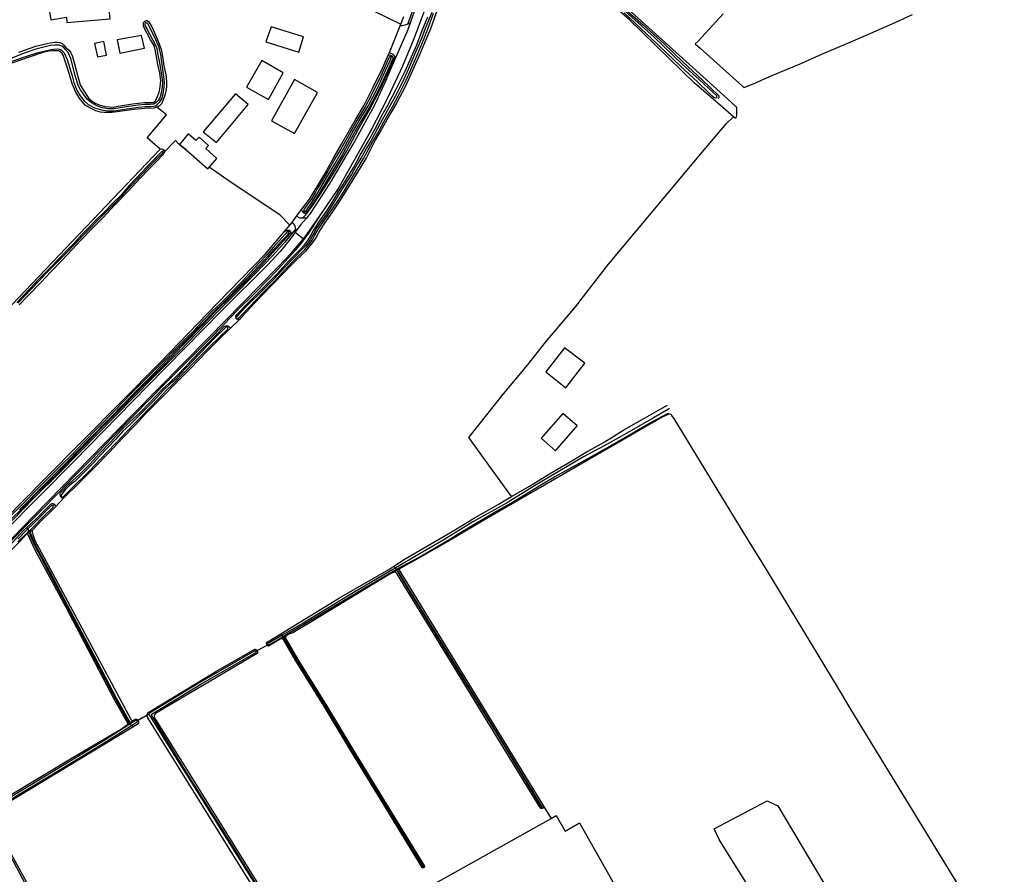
# Model space of a CAD drawing. Header units: metres. Extents: x 174255 to 175175, y 462028 to 462911.
# Tile 250 of 256: x 175069.91 to 175073.88, y 462725.19 to 462728.65. Entities that reach past the tile are written whole.
import ezdxf

# ---------------------------------------------------------------- set-up
doc = ezdxf.new("R2010")
doc.units = ezdxf.units.M
doc.layers.add('N-XX-AL-LIJN_0.20-G', color=7, linetype='Continuous', lineweight=25)

# ---------------------------------------------------------------- blocks, each defined once
blk = doc.blocks.new('Situatie')
at = {"lineweight": -3}
for p, q in [((14.3687, 15.0216), (14.3639, 15.0296)), ((15.3526, 14.9026), (15.3955, 15.01)), ((15.3614, 14.8892), (15.3576, 14.8846)), ((14.4423, 14.5079), (14.4359, 14.5018)), ((14.9594, 14.216), (14.977, 14.2415)), ((15.0072, 14.2604), (15.0032, 14.2566)), ((14.9452, 14.1786), (14.9499, 14.1826)), ((15.0047, 14.1497), (15.008, 14.1472)), ((14.7352, 13.8267), (14.736, 13.8275)), ((14.7036, 13.796), (14.6978, 13.7915)), ((14.0284, 13.1089), (14.0263, 13.1063)), ((13.9931, 13.0712), (13.9991, 13.0776)), ((13.8866, 12.9823), (13.8911, 12.9768)), ((13.8969, 12.9688), (13.8907, 12.9637)), ((13.8911, 12.9768), (13.8969, 12.9688)), ((13.8969, 12.9688), (13.9031, 12.9739)), ((13.9103, 12.9733), (13.9013, 12.9669)), ((13.8869, 12.9566), (13.8958, 12.963)), ((15.3815, 12.8093), (15.3694, 12.8025)), ((15.3702, 12.8273), (15.3759, 12.8196)), ((15.3759, 12.8196), (15.3796, 12.8146)), ((15.3934, 12.816), (15.3848, 12.8111)), ((14.9232, 12.5382), (14.9116, 12.5321)), ((14.914, 12.5541), (14.9191, 12.5478)), ((14.9168, 12.5395), (14.923, 12.5431)), ((14.923, 12.5431), (14.9191, 12.5478)), ((14.923, 12.5431), (14.9289, 12.5466)), ((14.9268, 12.5406), (14.9373, 12.5476)), ((14.381, 12.228), (14.3338, 12.2023)), ((14.3736, 12.2248), (14.3366, 12.2044)), ((14.3012, 12.1922), (14.2945, 12.1872)), ((14.3051, 12.1894), (14.2994, 12.1858)), ((14.3047, 12.1962), (14.3166, 12.2038)), ((14.3121, 12.1939), (14.3051, 12.1894)), ((14.3103, 12.1832), (14.3051, 12.1894)), ((14.3103, 12.1832), (14.3155, 12.1772)), ((14.3338, 12.2022), (14.3366, 12.2044)), ((15.9717, 11.8488), (15.969, 11.8517)), ((15.4913, 11.6089), (15.4901, 11.6108))]:
    blk.add_line(p, q, dxfattribs=at)
for points in [[(16.7005, 15.0584), (16.5989, 14.9488), (16.5874, 14.9374), (16.6079, 14.9208), (16.7777, 14.7672), (16.7836, 14.7608), (16.8328, 14.7802), (16.8397, 14.7843), (16.8816, 14.8024), (16.9257, 14.8217), (17.0107, 14.8565), (17.1019, 14.8966), (17.223, 14.9487), (17.2962, 14.9806), (17.3953, 15.0242), (17.4652, 15.0562)], [(15.1254, 15.1519), (15.3979, 15.017), (15.4099, 15.0486)], [(15.4265, 15.0176), (15.4507, 15.0838), (15.4774, 15.156), (15.4938, 15.2062), (15.5176, 15.2869), (15.5382, 15.3627), (15.5561, 15.4355), (15.5671, 15.4862), (15.5761, 15.5324), (15.592, 15.6004), (15.6014, 15.6529)], [(15.6097, 15.6514), (15.584, 15.534), (15.5585, 15.4052), (15.492, 15.1752), (15.4456, 15.0488), (15.4355, 15.0211), (15.4265, 15.0176)], [(15.0775, 14.2515), (15.1432, 14.3485), (15.276, 14.583), (15.3475, 14.7225), (15.407, 14.8485), (15.4525, 14.9595), (15.5172, 15.1325)], [(16.3015, 15.091), (16.7162, 14.7164), (16.7187, 14.7142), (16.7511, 14.685), (16.7545, 14.6819), (16.7544, 14.6662), (16.7538, 14.6499), (16.7538, 14.6492), (16.7508, 14.638), (16.7496, 14.6359), (16.7413, 14.6433)], [(14.3736, 12.2248), (14.3736, 12.2253), (14.3737, 12.2269), (14.374, 12.2286), (14.3745, 12.2302), (14.3751, 12.2317), (14.3759, 12.2332), (14.3768, 12.2346), (14.3778, 12.2359), (14.379, 12.2371), (14.3799, 12.2379), (14.3842, 12.2402), (14.6509, 12.4022), (14.8088, 12.4916), (14.809, 12.4916), (14.8099, 12.4915), (14.8109, 12.4913), (14.8118, 12.491), (14.8127, 12.4906), (14.8135, 12.4902), (14.8144, 12.4897), (14.8151, 12.4891), (14.8159, 12.4885), (14.8165, 12.4878), (14.8171, 12.487), (14.8177, 12.4862), (14.8177, 12.4862), (14.8586, 12.5086), (14.8583, 12.5091), (14.8578, 12.5101), (14.8573, 12.5112), (14.857, 12.5122), (14.8567, 12.5133), (14.8564, 12.5144), (14.8563, 12.5155), (14.8562, 12.5166), (14.8562, 12.5177), (14.8563, 12.5188), (14.914, 12.5541), (15.1512, 12.6992), (15.3496, 12.8142), (15.3702, 12.8273), (15.4158, 12.8564), (15.532, 12.9242), (15.5986, 12.9632), (15.6979, 13.0233), (15.7914, 13.0766), (15.8286, 13.0986), (15.8454, 13.1084), (15.6725, 13.3475), (15.8131, 13.523), (15.9097, 13.6394), (15.9837, 13.7333), (16.1041, 13.8749), (16.2377, 14.0469), (16.624, 14.5099), (16.714, 14.6157), (16.7413, 14.6433), (16.6994, 14.6805), (16.6485, 14.7239), (16.5843, 14.7784), (16.3224, 15.0351), (16.0386, 15.2838)], [(15.5476, 15.0818), (15.5181, 14.9988), (15.4935, 14.9419), (15.4751, 14.896), (15.4518, 14.8454), (15.4172, 14.766), (15.3823, 14.701), (15.3581, 14.6588), (15.3191, 14.5908), (15.2965, 14.5513), (15.259, 14.4782), (15.2089, 14.3953), (15.1527, 14.3055), (15.1131, 14.2459), (15.0901, 14.2132), (15.0729, 14.1861), (15.0548, 14.1541), (15.042, 14.1348), (15.0138, 14.1005), (14.9565, 14.0442), (14.8868, 13.9722), (14.8293, 13.9122), (14.7554, 13.8331), (14.7483, 13.8257), (14.7082, 13.7856), (14.6622, 13.7416), (14.6151, 13.6949), (14.549, 13.626), (14.495, 13.5722), (14.4289, 13.5053), (14.3679, 13.4435), (14.3251, 13.3972), (14.2731, 13.3424), (14.2212, 13.2882), (14.1606, 13.2259), (14.097, 13.161), (14.039, 13.1042), (14.0027, 13.0661), (13.9892, 13.0522), (13.9473, 13.0111), (13.9103, 12.9733), (13.9093, 12.9703), (13.9093, 12.9658), (13.9118, 12.9556), (13.9178, 12.9387), (13.9199, 12.9311), (13.9827, 12.8142), (14.3097, 12.2057), (14.3106, 12.2045), (14.3119, 12.2036), (14.3136, 12.2031), (14.3152, 12.2032), (14.3166, 12.2038), (14.3248, 12.2087), (14.3252, 12.2088), (14.3266, 12.2089), (14.328, 12.2089), (14.3294, 12.2087), (14.3307, 12.2084), (14.332, 12.2079), (14.3333, 12.2073), (14.3344, 12.2065), (14.3355, 12.2056), (14.3365, 12.2046), (14.3366, 12.2044)], [(14.7352, 13.8267), (14.7339, 13.8283), (14.732, 13.8329), (14.7323, 13.8375), (14.7365, 13.8439), (14.7832, 13.8926), (14.8472, 13.9566), (14.8984, 14.0079), (14.9461, 14.0606), (14.9888, 14.1039), (15.0093, 14.1255), (15.023, 14.143), (15.0333, 14.1608), (15.0458, 14.1834), (15.0672, 14.2173), (15.0998, 14.2627), (15.1237, 14.3012), (15.148, 14.3422), (15.1754, 14.3844), (15.2081, 14.4398), (15.2335, 14.4878), (15.2664, 14.5433), (15.295, 14.5945), (15.3256, 14.6549), (15.3453, 14.6899), (15.3806, 14.7575), (15.4163, 14.8268), (15.441, 14.8854), (15.4634, 14.9336), (15.4847, 14.9916), (15.5076, 15.0465)], [(16.2948, 15.0861), (16.3777, 15.0139), (16.4618, 14.937), (16.5377, 14.8648), (16.6169, 14.7906), (16.6458, 14.762), (16.6826, 14.7278), (16.6833, 14.7236), (16.6827, 14.7207), (16.6807, 14.7181), (16.678, 14.7169)], [(14.736, 13.8275), (14.7368, 13.8266), (14.7393, 13.8263), (14.741, 13.8276), (14.7524, 13.8393), (14.7865, 13.8748), (14.8429, 13.9329), (14.8923, 13.9832), (14.9302, 14.0241), (14.9729, 14.0687), (15.01, 14.1065), (15.0202, 14.1175), (15.0288, 14.1279), (15.0401, 14.1441), (15.0509, 14.1641), (15.0658, 14.1908), (15.0871, 14.2206), (15.1044, 14.2457), (15.1447, 14.3046), (15.1666, 14.3385), (15.1889, 14.375), (15.2076, 14.4054), (15.233, 14.4486), (15.2479, 14.4745), (15.2698, 14.5165), (15.2851, 14.5432), (15.3103, 14.5877), (15.3297, 14.6219), (15.3657, 14.6862), (15.3879, 14.7264), (15.4203, 14.7909), (15.4365, 14.8269), (15.4642, 14.8924), (15.4911, 14.957), (15.5103, 15.0051), (15.5305, 15.0619)], [(16.3001, 15.0628), (16.4131, 14.9565), (16.5285, 14.8478), (16.597, 14.7846), (16.6443, 14.7383), (16.6584, 14.7255), (16.6653, 14.7209), (16.6707, 14.7199), (16.6735, 14.7206), (16.6743, 14.7212), (16.6751, 14.7219), (16.6752, 14.7232), (16.6741, 14.7268), (16.6726, 14.7291), (16.6616, 14.7398), (16.6034, 14.794), (16.5351, 14.8554), (16.4216, 14.965), (16.3053, 15.0686)], [(15.5232, 15.0646), (15.4971, 14.9996), (15.4812, 14.9594), (15.4575, 14.9042), (15.4284, 14.8336), (15.4106, 14.7948), (15.3795, 14.732), (15.3568, 14.6914), (15.3216, 14.6278), (15.3032, 14.5932), (15.2783, 14.547), (15.263, 14.5204), (15.2396, 14.4794), (15.2234, 14.4544), (15.1988, 14.4098), (15.1807, 14.3813), (15.1588, 14.3476), (15.1383, 14.314), (15.0979, 14.25), (15.0807, 14.2251), (15.0592, 14.1949), (15.044, 14.1678), (15.0334, 14.1482), (15.0226, 14.1326), (15.0143, 14.1227), (15.0043, 14.1118), (14.9673, 14.0741), (14.9245, 14.0294), (14.8867, 13.9886), (14.8374, 13.9384), (14.7792, 13.8811), (14.746, 13.8472), (14.7361, 13.8366), (14.7342, 13.833), (14.7342, 13.8307), (14.7352, 13.8284), (14.736, 13.8275)], [(14.0324, 15.1376), (13.9694, 15.1271), (13.9849, 15.0344), (14.0474, 15.0448), (14.0492, 15.0232), (14.2245, 15.038), (14.2113, 15.1729), (14.0308, 15.1566), (14.0324, 15.1376)], [(13.855, 14.9037), (13.9239, 14.9276), (13.9577, 14.9365), (13.9823, 14.9414), (14.0013, 14.9444), (14.0115, 14.9449), (14.0212, 14.9437), (14.0311, 14.9396), (14.0373, 14.9316), (14.0456, 14.9235), (14.0563, 14.9128), (14.0637, 14.9038), (14.0718, 14.8865), (14.0809, 14.8567), (14.0931, 14.805), (14.1037, 14.7722), (14.1149, 14.7516), (14.1382, 14.7172), (14.1499, 14.7068), (14.1644, 14.6983), (14.1799, 14.6909), (14.1889, 14.6883), (14.2025, 14.6846), (14.2204, 14.6832), (14.2362, 14.6821), (14.2569, 14.6853), (14.3148, 14.6956), (14.3602, 14.7001), (14.3984, 14.7012), (14.4057, 14.706), (14.4129, 14.7175), (14.4225, 14.7419), (14.4265, 14.7638), (14.4285, 14.7881), (14.4244, 14.8194), (14.4158, 14.8615), (14.4115, 14.8866), (14.4059, 14.9137), (14.4014, 14.9303), (14.3877, 14.9543), (14.3596, 15.0075), (14.3583, 15.0173), (14.3596, 15.0243), (14.3639, 15.0296)], [(14.3639, 15.0296), (14.3707, 15.032), (14.3737, 15.0315), (14.3798, 15.0284), (14.3916, 15.0095), (14.403, 14.9827), (14.4199, 14.9446), (14.43, 14.9165), (14.4358, 14.8859), (14.4405, 14.8486), (14.4485, 14.812), (14.4516, 14.787), (14.4514, 14.7652), (14.4502, 14.7528), (14.4469, 14.7347), (14.439, 14.7115), (14.4321, 14.695), (14.4236, 14.6875), (14.4128, 14.6812), (14.4126, 14.6811), (14.4005, 14.6772), (14.3628, 14.6763), (14.3212, 14.6718), (14.2324, 14.6602), (14.2004, 14.6603), (14.1857, 14.6622), (14.1663, 14.6673), (14.1446, 14.6772), (14.1239, 14.6902), (14.0992, 14.72), (14.0838, 14.7454), (14.0724, 14.7728), (14.0525, 14.839), (14.0347, 14.8918), (14.031, 14.8981), (14.0223, 14.906), (14.0155, 14.9092), (14.0039, 14.9099), (13.9929, 14.9099), (13.9758, 14.9081), (13.9526, 14.9027), (13.8926, 14.8828), (13.8048, 14.8515)], [(14.3687, 15.0216), (14.3663, 15.0204), (14.3648, 15.017), (14.3646, 15.0119), (14.3724, 14.9978), (14.4059, 14.9346), (14.4123, 14.9187), (14.4175, 14.8936), (14.4238, 14.8606), (14.4328, 14.8038), (14.4355, 14.781), (14.4346, 14.7639), (14.4304, 14.7377), (14.4249, 14.7192), (14.4188, 14.7083), (14.4093, 14.6993), (14.4039, 14.6953), (14.3988, 14.6938), (14.3865, 14.6929), (14.3656, 14.6927), (14.3375, 14.6904), (14.2906, 14.6834), (14.2386, 14.675), (14.2157, 14.6753), (14.1914, 14.6793), (14.1701, 14.6874), (14.1491, 14.6993), (14.1314, 14.7135), (14.1163, 14.7345), (14.1039, 14.752), (14.0964, 14.7664), (14.0904, 14.7834), (14.0833, 14.8102), (14.0649, 14.879), (14.0541, 14.9026), (14.0445, 14.9154), (14.0356, 14.9241), (14.0292, 14.9287), (14.0189, 14.9319), (14.0008, 14.9323), (13.9834, 14.9305), (13.9236, 14.9161), (13.877, 14.9005), (13.8266, 14.8799)], [(13.8286, 14.867), (13.8839, 14.8866), (13.9289, 14.9015), (13.9854, 14.9153), (13.9959, 14.9166), (14.0105, 14.9174), (14.0187, 14.9167), (14.0244, 14.9148), (14.0291, 14.9112), (14.0392, 14.9007), (14.0507, 14.8743), (14.0702, 14.8084), (14.0778, 14.7816), (14.084, 14.7641), (14.0925, 14.7448), (14.1032, 14.728), (14.1193, 14.7072), (14.1361, 14.6919), (14.1611, 14.6785), (14.1893, 14.6713), (14.215, 14.6671), (14.2392, 14.6668), (14.2919, 14.6753), (14.3384, 14.6822), (14.366, 14.6845), (14.3869, 14.6847), (14.4003, 14.6857), (14.4075, 14.6878), (14.4146, 14.6929), (14.4254, 14.7032), (14.4325, 14.716), (14.4384, 14.7358), (14.4427, 14.763), (14.4438, 14.7813), (14.4409, 14.805), (14.4333, 14.8633), (14.4288, 14.8947), (14.4228, 14.9226), (14.4086, 14.954), (14.3847, 15.0038), (14.377, 15.0193), (14.3712, 15.0229), (14.3687, 15.0216)], [(15.0055, 14.9655), (14.8742, 15.007), (14.8532, 14.946), (14.987, 14.9035), (15.0055, 14.9655)], [(15.4355, 15.0211), (15.422, 14.9842), (15.3772, 14.8811)], [(15.4265, 15.0176), (15.415, 15.0131), (15.4029, 15.0099), (15.3955, 15.01), (15.3979, 15.017)], [(14.3635, 14.9195), (14.351, 14.972), (14.2532, 14.9532), (14.263, 14.9), (14.3635, 14.9195)], [(14.2092, 14.892), (14.199, 14.947), (14.1615, 14.9392), (14.173, 14.885), (14.2092, 14.892)], [(15.0032, 14.2566), (15.0017, 14.2585), (14.9995, 14.2647), (14.9982, 14.2699), (15.0294, 14.3102), (15.0631, 14.3647), (15.0912, 14.4121), (15.1292, 14.481), (15.1592, 14.5317), (15.1908, 14.589), (15.2165, 14.6331), (15.2501, 14.6903), (15.2842, 14.7568), (15.3255, 14.8426), (15.3477, 14.8912), (15.3509, 14.893), (15.3566, 14.8922), (15.3614, 14.8892)], [(15.374, 14.8874), (15.3772, 14.8811), (15.3718, 14.8684), (15.3362, 14.7865), (15.3014, 14.7107), (15.2902, 14.6865), (15.2462, 14.6068), (15.2112, 14.5435), (15.1095, 14.3705), (15.0525, 14.2829), (15.0292, 14.2487), (15.0259, 14.2439), (15.0167, 14.2332), (15.0014, 14.2329)], [(15.0014, 14.2329), (15.0136, 14.2457), (15.0416, 14.2833), (15.0771, 14.3356), (15.1359, 14.4298), (15.1808, 14.5053), (15.2263, 14.5909), (15.2721, 14.6713), (15.3145, 14.7548), (15.3546, 14.8407), (15.374, 14.8874)], [(15.3614, 14.8892), (15.365, 14.885), (15.3655, 14.8804), (15.3643, 14.875), (15.344, 14.8286), (15.3079, 14.7506), (15.2706, 14.6797), (15.234, 14.6203), (15.2072, 14.5727), (15.1593, 14.4838), (15.1201, 14.4185), (15.0671, 14.3304), (15.0276, 14.2698), (15.0143, 14.254), (15.0089, 14.2527), (15.0046, 14.2546), (15.0032, 14.2566)], [(15.3576, 14.8846), (15.3556, 14.8854), (15.3536, 14.8853), (15.3511, 14.8835), (15.3373, 14.8523), (15.3165, 14.8063), (15.2878, 14.7478), (15.2652, 14.7039), (15.2536, 14.6832), (15.2203, 14.6273), (15.1929, 14.5787), (15.1744, 14.5459), (15.1581, 14.5169), (15.1323, 14.4734), (15.1033, 14.4233), (15.0767, 14.3774), (15.0597, 14.3493), (15.0536, 14.338), (15.0389, 14.3134), (15.0295, 14.2996), (15.0083, 14.2713), (15.0059, 14.2667), (15.0059, 14.2634), (15.0072, 14.2604), (15.0092, 14.2591), (15.0121, 14.2597), (15.0146, 14.2616), (15.0357, 14.2924), (15.0645, 14.3385), (15.0999, 14.3988), (15.1316, 14.4534), (15.1715, 14.5222), (15.2023, 14.5784), (15.2311, 14.6287), (15.2661, 14.6862), (15.3036, 14.7584), (15.3276, 14.8091), (15.3558, 14.8706), (15.3596, 14.8798), (15.3596, 14.8826), (15.3576, 14.8846)], [(15.3477, 14.8912), (15.3526, 14.9026), (15.3657, 14.8957), (15.374, 14.8874)], [(14.7752, 14.7625), (14.8645, 14.7122), (14.9225, 14.8202), (14.837, 14.8702), (14.7752, 14.7625)], [(14.8757, 14.6271), (14.9683, 14.5751), (15.0615, 14.7411), (14.9689, 14.7931), (14.8757, 14.6271)], [(14.6002, 14.5822), (14.6532, 14.5395), (14.782, 14.6932), (14.7302, 14.7362), (14.6002, 14.5822)], [(14.4262, 14.5119), (14.374, 14.5577), (14.4512, 14.6507), (14.4128, 14.6812)], [(14.5314, 14.5088), (14.6192, 14.4332), (14.6552, 14.4742), (14.611, 14.5142), (14.622, 14.527), (14.584, 14.5612), (14.571, 14.5475), (14.54, 14.5742), (14.505, 14.5315), (14.5314, 14.5088)], [(14.5314, 14.5088), (14.4997, 14.5333), (14.488, 14.5469), (14.4439, 14.5008), (14.4403, 14.4942), (14.4351, 14.4874), (14.4128, 14.4641), (14.3803, 14.4306), (14.3453, 14.3954), (14.2967, 14.3425), (14.2429, 14.2877), (14.1941, 14.2349), (14.1493, 14.1884), (14.1065, 14.1438), (14.0703, 14.1061), (14.0312, 14.065), (13.9847, 14.0159), (13.9442, 13.9739), (13.8929, 13.9211), (13.8565, 13.8827)], [(13.7217, 12.9392), (13.9554, 13.1747), (14.4263, 13.6496), (14.6565, 13.8891), (14.8523, 14.0888), (14.9275, 14.1785), (14.95, 14.2053), (14.91, 14.2466), (14.7129, 14.3776), (14.6243, 14.439)], [(12.8467, 12.839), (12.8439, 12.8352), (12.8419, 12.8381), (12.842, 12.842), (12.8435, 12.8471), (12.847, 12.8554), (14.4262, 14.5119), (14.4312, 14.5133), (14.4375, 14.5126), (14.4414, 14.5097), (14.4423, 14.5079)], [(13.8517, 13.8896), (13.9048, 13.9461), (13.939, 13.9816), (13.9635, 14.008), (13.9919, 14.0363), (14.0138, 14.059), (14.0501, 14.0958), (14.0813, 14.1279), (14.1138, 14.1638), (14.1395, 14.1888), (14.1734, 14.2237), (14.2013, 14.2515), (14.2403, 14.2918), (14.2693, 14.3203), (14.3081, 14.364), (14.3315, 14.3896), (14.3793, 14.4393), (14.405, 14.4654), (14.4195, 14.4796), (14.4368, 14.4972), (14.4371, 14.4989), (14.4366, 14.5011), (14.4359, 14.5018), (14.4352, 14.5025), (14.4332, 14.5028), (14.4223, 14.4915), (14.4012, 14.469), (14.3756, 14.4429), (14.3277, 14.3932), (14.3042, 14.3675), (14.2655, 14.3239), (14.2366, 14.2955), (14.1976, 14.2551), (14.1697, 14.2274), (14.1358, 14.1925), (14.1101, 14.1674), (14.0775, 14.1314), (14.0464, 14.0994), (14.01, 14.0626), (13.9882, 14.04), (13.9598, 14.0117), (13.9352, 13.9852), (13.901, 13.9497), (13.8479, 13.8932)], [(14.4423, 14.5079), (14.4433, 14.5062), (14.444, 14.5032), (14.4439, 14.5008)], [(15.0014, 14.2329), (14.9952, 14.2329), (14.9898, 14.2339), (14.9846, 14.2363), (14.977, 14.2415), (14.9982, 14.2699)], [(15.0047, 14.1497), (15.0149, 14.1619), (15.0775, 14.2515)], [(15.008, 14.1472), (15.0271, 14.1726), (15.0775, 14.2515)], [(14.95, 14.2053), (14.9594, 14.216), (14.9649, 14.2118), (14.9698, 14.2022), (14.9724, 14.1892)], [(15.0167, 14.2332), (14.9949, 14.2079), (14.9722, 14.177), (15.0047, 14.1497)], [(14.9724, 14.1892), (14.928, 14.1348), (14.8812, 14.083), (14.8082, 14.0073), (14.7215, 13.9184), (14.6651, 13.8614), (14.5721, 13.7665), (14.5064, 13.6988), (14.3941, 13.585), (14.3247, 13.5155), (14.2394, 13.4284), (14.1774, 13.3642), (14.0944, 13.2798), (14.0184, 13.2024), (13.9179, 13.1027), (13.8268, 13.0099)], [(14.9724, 14.1892), (14.9722, 14.177), (14.9633, 14.1649), (14.9465, 14.1419), (14.9105, 14.0989), (14.8599, 14.0429), (14.6772, 13.8609), (14.3752, 13.5545), (14.0785, 13.2512), (13.7939, 12.9629)], [(14.9499, 14.1826), (14.9531, 14.1779), (14.9535, 14.1748), (14.9519, 14.171), (14.9241, 14.1417), (14.8812, 14.0943), (14.8337, 14.0426), (14.7717, 13.9776), (14.7146, 13.919), (14.6504, 13.8559), (14.5989, 13.8029), (14.5172, 13.7207), (14.4449, 13.6438), (14.3813, 13.5802), (14.3309, 13.5292), (14.2635, 13.4603), (14.1829, 13.3788), (14.1193, 13.313), (14.0594, 13.2515), (14.0101, 13.2009), (13.9254, 13.1195), (13.8806, 13.073), (13.8129, 13.0044)], [(14.9452, 14.1786), (14.9419, 14.1793), (14.939, 14.1778), (14.9307, 14.1683), (14.8826, 14.1145), (14.8587, 14.087), (14.8281, 14.0547), (14.8059, 14.0315), (14.779, 14.0013), (14.7582, 13.9791), (14.7327, 13.9535), (14.685, 13.9034), (14.6674, 13.8855), (14.6383, 13.859), (14.6044, 13.8237), (14.5777, 13.796), (14.5622, 13.7787), (14.5373, 13.7536), (14.4938, 13.7101), (14.4326, 13.6489), (14.3736, 13.5891), (14.3106, 13.5259), (14.2413, 13.4551), (14.1736, 13.3851), (14.1173, 13.327), (14.0716, 13.2795), (14.0226, 13.2311), (13.9398, 13.1489), (13.8607, 13.0681), (13.7971, 13.0048)], [(13.8575, 13.055), (13.9576, 13.1562), (14.0549, 13.2531), (14.1371, 13.3374), (14.2283, 13.4301), (14.3239, 13.5291), (14.3981, 13.6033), (14.4915, 13.6996), (14.5444, 13.7539), (14.6031, 13.8127), (14.6435, 13.8545), (14.6827, 13.8923), (14.7551, 13.9666), (14.8057, 14.021), (14.8622, 14.0806), (14.9133, 14.137), (14.9424, 14.1659), (14.9464, 14.1728), (14.9468, 14.1747), (14.9465, 14.177), (14.9452, 14.1786)], [(14.9275, 14.1785), (14.936, 14.1835), (14.9405, 14.1854), (14.9441, 14.1854), (14.9474, 14.1846), (14.9499, 14.1826)], [(13.7043, 12.8142), (13.9159, 13.0302), (14.3172, 13.4412), (14.6232, 13.7509), (14.7569, 13.8889), (14.9032, 14.0372), (14.9572, 14.0932), (15.0047, 14.1497)], [(13.7871, 12.8894), (13.8695, 12.9748), (13.9378, 13.0445), (14.0197, 13.1277), (14.0777, 13.1887), (14.1487, 13.2602), (14.2036, 13.3178), (14.2634, 13.3795), (14.3148, 13.4312), (14.3862, 13.5033), (14.4423, 13.5614), (14.5269, 13.6463), (14.6223, 13.7421), (14.6847, 13.8054), (14.7365, 13.8584), (14.8116, 13.9336), (14.9004, 14.025), (14.9744, 14.105), (14.9983, 14.1342), (15.008, 14.1472)], [(14.0263, 13.1063), (14.0244, 13.1091), (14.0224, 13.1136), (14.022, 13.1179), (14.0244, 13.1233), (14.0576, 13.1588), (14.0999, 13.1974), (14.1422, 13.2392), (14.1792, 13.2791), (14.2276, 13.3297), (14.267, 13.3747), (14.3044, 13.4098), (14.3466, 13.4497), (14.3841, 13.4884), (14.4379, 13.5451), (14.4634, 13.5681), (14.4977, 13.6005), (14.5274, 13.6318), (14.5518, 13.6581), (14.5925, 13.6998), (14.6306, 13.7393), (14.6854, 13.7961), (14.6898, 13.7984), (14.6954, 13.7995), (14.6982, 13.7987), (14.7017, 13.7975), (14.7036, 13.796)], [(14.7483, 13.8257), (14.7444, 13.8236), (14.7393, 13.8236), (14.7365, 13.825), (14.7352, 13.8267)], [(14.6978, 13.7915), (14.6952, 13.7926), (14.6923, 13.7924), (14.6905, 13.7921), (14.65, 13.7519), (14.5555, 13.6538), (14.5103, 13.6052), (14.4889, 13.5832), (14.4683, 13.5646), (14.4386, 13.5373), (14.3974, 13.4927), (14.3686, 13.463), (14.3365, 13.43), (14.3026, 13.3967), (14.2754, 13.3722), (14.2455, 13.3388), (14.212, 13.3041), (14.1823, 13.2732), (14.1565, 13.2448), (14.133, 13.2207), (14.0878, 13.1764), (14.0811, 13.1699), (14.0733, 13.1636), (14.0604, 13.1525), (14.0431, 13.1354), (14.0273, 13.1167), (14.0265, 13.1143), (14.0263, 13.1115), (14.0284, 13.1089), (14.0311, 13.1073), (14.0329, 13.1067), (14.0361, 13.1083), (14.0455, 13.1183), (14.0881, 13.1613), (14.1153, 13.1873), (14.1419, 13.214), (14.162, 13.2352), (14.2111, 13.286), (14.2503, 13.3273), (14.294, 13.3734), (14.3195, 13.4007), (14.3438, 13.4254), (14.3854, 13.4687), (14.4217, 13.5066), (14.4379, 13.5236), (14.4503, 13.5365), (14.476, 13.5608), (14.4901, 13.5743), (14.5181, 13.6042), (14.574, 13.662), (14.6227, 13.7111), (14.671, 13.7574), (14.6987, 13.7836), (14.6999, 13.7867), (14.6999, 13.7892), (14.6978, 13.7915)], [(14.7036, 13.796), (14.7056, 13.7946), (14.7075, 13.7912), (14.7082, 13.7856)], [(16.1415, 13.648), (16.0592, 13.71), (15.9845, 13.6122), (16.0652, 13.5482), (16.1415, 13.648)], [(16.4838, 13.4644), (16.4792, 13.4615), (16.4192, 13.4265), (16.32, 13.3701), (16.2686, 13.3397), (16.2201, 13.3137), (16.1366, 13.2684), (16.0408, 13.212), (15.9388, 13.1524), (15.8247, 13.0821), (15.6892, 13.0061), (15.5723, 12.934), (15.4762, 12.8779), (15.3759, 12.8196)], [(15.3796, 12.8146), (15.3836, 12.8168), (15.4717, 12.8641), (15.5965, 12.9368), (15.6477, 12.9685), (15.7158, 13.0096), (15.7724, 13.0423), (15.8424, 13.0821), (15.8974, 13.1149), (15.9683, 13.1582), (16.0196, 13.188), (16.0776, 13.2204), (16.1678, 13.2703), (16.2332, 13.3069), (16.3214, 13.3577), (16.3814, 13.3924), (16.4352, 13.4219), (16.4626, 13.4378), (16.4757, 13.4437), (16.4788, 13.4453)], [(15.8454, 13.1084), (15.9177, 13.1508), (16.0057, 13.2044), (16.0734, 13.2428), (16.1542, 13.2913), (16.2197, 13.3278), (16.258, 13.3521), (16.2987, 13.3779), (16.3727, 13.4198), (16.4488, 13.4629), (16.4749, 13.4776)], [(16.1105, 13.394), (16.0525, 13.444), (15.9655, 13.3445), (16.023, 13.2935), (16.1105, 13.394)], [(17.0123, 11.1961), (16.6835, 11.7228), (16.6632, 11.7661), (16.8784, 11.8792), (16.9205, 11.8587), (17.107, 11.5469)], [(17.8357, 11.2366), (17.2322, 12.2226), (17.1421, 12.3731), (16.8799, 12.8065), (16.8752, 12.8142), (16.7812, 12.9659), (16.503, 13.4209), (16.4934, 13.4365), (16.4915, 13.4389), (16.4889, 13.4405), (16.4853, 13.4412), (16.4809, 13.4413), (16.4533, 13.4286), (15.7361, 13.0147), (15.6934, 12.9886), (15.5914, 12.9277), (15.4681, 12.8576), (15.3934, 12.816), (15.3924, 12.815), (15.3918, 12.8139), (15.3917, 12.8131), (15.3919, 12.8114), (15.9749, 11.8575), (16.005, 11.8082), (16.026, 11.82), (16.0616, 11.7565), (16.1198, 11.7906), (16.1267, 11.7784), (16.533, 11.059)], [(14.039, 13.1042), (14.0347, 13.1029), (14.0297, 13.1035), (14.0263, 13.1063)], [(13.8866, 12.9823), (13.9249, 13.0187), (13.9774, 13.0716), (13.9855, 13.0789), (13.9896, 13.0802), (13.9932, 13.0799), (13.9967, 13.0794), (13.9991, 13.0776)], [(13.9031, 12.9739), (13.9143, 12.9861), (13.9541, 13.026), (13.9927, 13.0642), (13.994, 13.0668), (13.994, 13.0691), (13.9931, 13.0712), (13.9914, 13.0725), (13.9898, 13.0729), (13.9873, 13.072), (13.9507, 13.0359), (13.9134, 12.998), (13.8924, 12.9781), (13.8911, 12.9768)], [(13.9991, 13.0776), (14.0015, 13.076), (14.0026, 13.0719), (14.0027, 13.0661)], [(13.23, 12.2722), (13.2297, 12.2725), (13.2289, 12.2735), (13.2283, 12.2745), (13.2278, 12.2757), (13.2274, 12.2769), (13.2272, 12.2781), (13.2271, 12.2793), (13.2272, 12.2796), (13.2292, 12.2824), (13.2867, 12.3601), (13.3221, 12.4), (13.3741, 12.4566), (13.4996, 12.585), (13.7263, 12.8142), (13.7777, 12.8704), (13.8322, 12.926), (13.8745, 12.9709), (13.8866, 12.9823)], [(13.8911, 12.9768), (13.8518, 12.9361)], [(13.8517, 12.9255), (13.8853, 12.9585), (13.8907, 12.9637)], [(13.8907, 12.9637), (13.8925, 12.9646), (13.8944, 12.9642), (13.8958, 12.963), (13.8966, 12.9623), (13.9043, 12.944), (13.9199, 12.9089), (13.9452, 12.8615), (13.9742, 12.8066), (14.0495, 12.6653), (14.1398, 12.4926), (14.2454, 12.2918), (14.3011, 12.1924), (14.3012, 12.1922), (14.3016, 12.1911), (14.3017, 12.1896), (14.3013, 12.188), (14.3005, 12.1867), (14.2994, 12.1858)], [(14.3121, 12.1939), (14.3107, 12.1932), (14.309, 12.1931), (14.3074, 12.1935), (14.306, 12.1944), (14.305, 12.1956), (14.3047, 12.1962), (14.2498, 12.2942), (14.1443, 12.4949), (14.054, 12.6676), (13.9798, 12.808), (13.9463, 12.8704), (13.927, 12.9054), (13.9159, 12.9285), (13.9053, 12.9556), (13.9023, 12.9629), (13.9013, 12.9669), (13.9012, 12.9674), (13.9016, 12.9709), (13.9031, 12.9739)], [(13.8869, 12.9566), (13.8555, 12.9223), (13.7467, 12.8142), (13.611, 12.6793), (13.587, 12.6542), (13.5118, 12.5791), (13.3509, 12.409), (13.2376, 12.2694), (13.2376, 12.2694), (13.2363, 12.2694), (13.2351, 12.2695), (13.2339, 12.2698), (13.2327, 12.2703), (13.2316, 12.2709), (13.2306, 12.2716), (13.23, 12.2722)], [(14.2945, 12.1872), (14.295, 12.1881), (14.2954, 12.189), (14.2955, 12.19), (14.2956, 12.191), (14.2954, 12.192), (14.2952, 12.1927), (14.241, 12.2894), (14.1354, 12.4903), (14.0451, 12.6629), (13.9647, 12.8118), (13.92, 12.895), (13.9132, 12.9092), (13.8935, 12.9535), (13.8911, 12.9562), (13.8869, 12.9566)], [(15.3759, 12.8196), (15.3666, 12.8142), (15.1901, 12.7103), (15.0032, 12.5973), (14.9191, 12.5478)], [(14.9289, 12.5466), (15.0063, 12.5922), (15.1932, 12.7051), (15.3742, 12.8117), (15.3796, 12.8146)], [(15.3742, 12.8117), (15.3756, 12.8123), (15.3772, 12.8124), (15.3787, 12.812), (15.3801, 12.8112), (15.381, 12.81), (15.3815, 12.8093)], [(15.3815, 12.8093), (15.4264, 12.7355), (15.6167, 12.4244), (15.7962, 12.1318), (15.9663, 11.8523), (15.9664, 11.8521), (15.9666, 11.852), (15.9667, 11.8519), (15.9668, 11.8518), (15.967, 11.8517), (15.9671, 11.8516), (15.9673, 11.8515), (15.9675, 11.8515), (15.9676, 11.8515), (15.9678, 11.8514), (15.968, 11.8514), (15.9682, 11.8514), (15.9683, 11.8515), (15.9685, 11.8515), (15.9687, 11.8516), (15.9688, 11.8516), (15.969, 11.8517)], [(15.3848, 12.8111), (15.3847, 12.8112), (15.3833, 12.8142), (15.3831, 12.8152), (15.3836, 12.8168)], [(15.969, 11.8517), (15.9691, 11.8518), (15.9693, 11.8519), (15.9694, 11.8521), (15.9695, 11.8522), (15.9696, 11.8523), (15.9697, 11.8525), (15.9698, 11.8526), (15.9698, 11.8528), (15.9699, 11.853), (15.9699, 11.8532), (15.9699, 11.8533), (15.9699, 11.8535), (15.9699, 11.8537), (15.9699, 11.8539), (15.9699, 11.854), (15.9698, 11.8542), (15.9697, 11.8544), (15.7996, 12.1339), (15.6201, 12.4265), (15.4299, 12.7376), (15.3848, 12.8111)], [(15.3694, 12.8025), (15.3682, 12.802), (15.3669, 12.8014), (15.3582, 12.7975), (15.0322, 12.5999), (14.9615, 12.5582), (14.9462, 12.5529), (14.9373, 12.5476)], [(15.9717, 11.8488), (15.9711, 11.8484), (15.9705, 11.8482), (15.9699, 11.8479), (15.9692, 11.8478), (15.9686, 11.8477), (15.9679, 11.8477), (15.9672, 11.8477), (15.9666, 11.8478), (15.9659, 11.8479), (15.9653, 11.8481), (15.9647, 11.8484), (15.9641, 11.8487), (15.9635, 11.849), (15.963, 11.8495), (15.9625, 11.8499), (15.382, 12.798), (15.3812, 12.7991), (15.3804, 12.8001), (15.3794, 12.8009), (15.3783, 12.8016), (15.3771, 12.8022), (15.3759, 12.8027), (15.3746, 12.8029), (15.3733, 12.8031), (15.372, 12.803), (15.3707, 12.8028), (15.3694, 12.8025)], [(14.9116, 12.5321), (14.864, 12.5035), (14.8638, 12.5036), (14.8628, 12.5042), (14.8619, 12.5049), (14.8611, 12.5057), (14.8603, 12.5065), (14.8596, 12.5073), (14.8589, 12.5082), (14.8586, 12.5086), (14.8621, 12.5105)], [(14.9191, 12.5478), (14.862, 12.5141), (14.8618, 12.5137), (14.8615, 12.5131), (14.8615, 12.5124), (14.8616, 12.5116), (14.8618, 12.511), (14.8621, 12.5105), (14.8622, 12.5104), (14.8627, 12.5099), (14.8633, 12.5095), (14.864, 12.5093), (14.8647, 12.5092), (14.8654, 12.5093), (14.866, 12.5096), (14.9168, 12.5395)], [(15.4913, 11.6089), (15.4909, 11.6087), (15.4905, 11.6085), (15.4901, 11.6084), (15.4897, 11.6083), (15.4893, 11.6082), (15.4889, 11.6082), (15.4884, 11.6082), (15.488, 11.6083), (15.4876, 11.6083), (15.4872, 11.6085), (15.4868, 11.6086), (15.4864, 11.6088), (15.486, 11.609), (15.4857, 11.6093), (15.4854, 11.6095), (15.4851, 11.6098), (15.4848, 11.6102), (15.3312, 11.8612), (15.195, 12.0841), (15.0935, 12.2518), (14.9741, 12.4452), (14.9254, 12.5286), (14.9235, 12.5309), (14.9208, 12.5327), (14.9176, 12.5335), (14.9143, 12.5332), (14.9116, 12.5321)], [(14.9168, 12.5395), (14.9182, 12.54), (14.9199, 12.5401), (14.9215, 12.5397), (14.9228, 12.5388), (14.9232, 12.5382), (14.9237, 12.5377), (14.9264, 12.5327), (14.9767, 12.4467), (15.0961, 12.2534), (15.1976, 12.0857), (15.3337, 11.8627), (15.4875, 11.6115), (15.4876, 11.6113), (15.4877, 11.6112), (15.4878, 11.6111), (15.488, 11.611), (15.4881, 11.6109), (15.4883, 11.6108), (15.4884, 11.6107), (15.4886, 11.6107), (15.4888, 11.6106), (15.4889, 11.6106), (15.4891, 11.6106), (15.4893, 11.6106), (15.4895, 11.6106), (15.4896, 11.6106), (15.4898, 11.6107), (15.49, 11.6107), (15.4901, 11.6108), (15.4903, 11.6109), (15.4904, 11.611), (15.4905, 11.6111), (15.4907, 11.6113), (15.4908, 11.6114), (15.4909, 11.6115), (15.491, 11.6117), (15.491, 11.6118), (15.4911, 11.612), (15.4911, 11.6122), (15.4912, 11.6124), (15.4912, 11.6125), (15.4912, 11.6127), (15.4912, 11.6129), (15.4911, 11.613), (15.4911, 11.6132), (15.491, 11.6134), (15.3371, 11.8648), (15.201, 12.0878), (15.0995, 12.2554), (14.9801, 12.4488), (14.9299, 12.5346), (14.927, 12.5399), (14.9268, 12.5406), (14.9265, 12.5413), (14.9264, 12.5428), (14.9269, 12.5443), (14.9278, 12.5457), (14.9289, 12.5466)], [(14.9373, 12.5476), (14.935, 12.5457), (14.9333, 12.543), (14.9325, 12.5399), (14.9327, 12.5367), (14.9338, 12.5339), (14.9827, 12.4503), (15.1021, 12.257), (15.2035, 12.0893), (15.3397, 11.8664), (15.4934, 11.6152), (15.4936, 11.6148), (15.4937, 11.6144), (15.4938, 11.614), (15.4938, 11.6135), (15.4938, 11.6131), (15.4938, 11.6127), (15.4937, 11.6123), (15.4936, 11.6119), (15.4935, 11.6115), (15.4933, 11.6111), (15.4931, 11.6107), (15.4929, 11.6103), (15.4926, 11.61), (15.4923, 11.6097), (15.492, 11.6094), (15.4917, 11.6091), (15.4913, 11.6089)], [(14.9291, 11.3589), (14.714, 11.7046), (14.5333, 11.9935), (14.3929, 12.2242), (14.3923, 12.2255), (14.3922, 12.2271), (14.3926, 12.2287), (14.3934, 12.2301), (14.3946, 12.2311), (14.5899, 12.3498), (14.8121, 12.4781), (14.8135, 12.4795), (14.8137, 12.4814), (14.8127, 12.4829), (14.8126, 12.4831), (14.811, 12.484), (14.8084, 12.4845), (14.5859, 12.3567), (14.3833, 12.2335), (14.3821, 12.2326), (14.3813, 12.2312), (14.3809, 12.2296), (14.381, 12.228), (14.3816, 12.2266), (14.5291, 11.9909), (14.5296, 11.9901), (14.7115, 11.6992), (14.9266, 11.3535)], [(14.8127, 12.4829), (14.8177, 12.4862), (14.8182, 12.4854), (14.8186, 12.4845), (14.8189, 12.4836), (14.8192, 12.4827), (14.8194, 12.4817), (14.8195, 12.4808), (14.8195, 12.4798), (14.8194, 12.4788), (14.8193, 12.4779), (14.8191, 12.4769), (14.8188, 12.476), (14.8184, 12.4751), (14.818, 12.4743), (14.4077, 12.2315), (14.4067, 12.2306), (14.4057, 12.2294), (14.4048, 12.2281), (14.404, 12.2267), (14.4034, 12.2253), (14.4029, 12.2238), (14.4026, 12.2222), (14.4024, 12.2206), (14.4024, 12.219), (14.4026, 12.2175), (14.4029, 12.2159), (14.4034, 12.2144), (15.4233, 10.5768)], [(14.3366, 12.2044), (14.3373, 12.2034), (14.338, 12.2022), (14.3385, 12.2009), (14.3389, 12.1996), (14.3392, 12.1982), (14.3393, 12.1968), (14.3392, 12.1954), (14.339, 12.1941), (14.3386, 12.1927), (14.338, 12.1914), (14.3375, 12.1904), (14.3155, 12.1772), (13.7388, 11.8281)], [(13.737, 11.8214), (13.9566, 11.4225)], [(14.9961, 11.2188), (14.3768, 12.2143), (14.3759, 12.2157), (14.3751, 12.2171), (14.3745, 12.2187), (14.374, 12.2203), (14.3737, 12.2219), (14.3736, 12.2236), (14.3736, 12.2248)], [(13.8065, 11.8939), (14.0779, 12.0562), (14.2699, 12.1699), (14.2945, 12.1872)], [(14.2994, 12.1858), (14.192, 12.1172), (13.9569, 11.9748), (13.7269, 11.8373)], [(13.9463, 11.4229), (13.8094, 11.6791)], [(13.7327, 11.8315), (13.961, 11.9679), (14.1962, 12.1104), (14.3103, 12.1832)], [(14.3103, 12.1832), (14.3334, 12.198), (14.3335, 12.1982), (14.3339, 12.199), (14.3341, 12.1998), (14.3342, 12.2006), (14.3341, 12.2014), (14.3338, 12.2022), (14.3338, 12.2022), (14.3334, 12.2029), (14.3329, 12.2036), (14.3322, 12.2041), (14.3315, 12.2045), (14.3307, 12.2047), (14.3299, 12.2048), (14.3291, 12.2047), (14.3121, 12.1939)], [(15.9749, 11.8575), (15.9751, 11.8568), (15.9752, 11.8562), (15.9753, 11.8555), (15.9753, 11.8549), (15.9752, 11.8542), (15.9751, 11.8535), (15.9749, 11.8529), (15.9747, 11.8523), (15.9744, 11.8516), (15.9741, 11.8511), (15.9737, 11.8505), (15.9733, 11.85), (15.9728, 11.8495), (15.9723, 11.8491), (15.9717, 11.8488)], [(16.0896, 10.1343), (16.0849, 10.1363), (15.9946, 10.3061), (15.981, 10.3076), (15.9239, 10.3135), (15.9101, 10.3419), (15.7355, 10.6544), (15.6973, 10.6602), (15.4186, 11.1635), (15.6635, 11.2989), (15.5258, 11.5395), (16.005, 11.8082)]]:
    blk.add_lwpolyline(points, dxfattribs=at)

msp = doc.modelspace()

# ---------------------------------------------------------------- block references
at = {"layer": 'N-XX-AL-LIJN_0.20-G'}
msp.add_blockref('Situatie', (175056.047, 462713.6112), dxfattribs=at)

doc.saveas('drawing.dxf')
